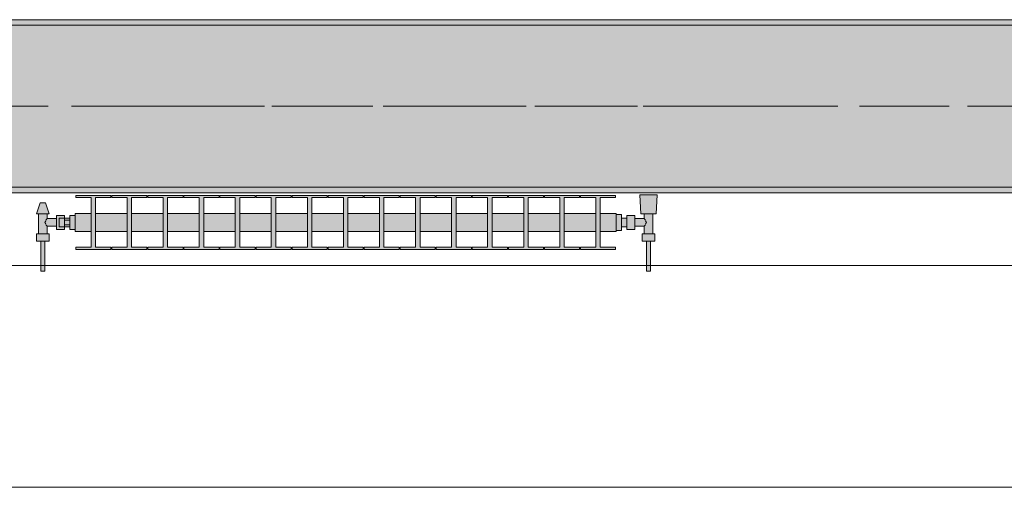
# Model space of a CAD drawing. Header units: metres. Extents: x -3.6 to 84.5, y -11 to 16.8.
# Tile 75 of 228: x 19.627 to 21.448, y -0.155 to 0.71. Entities that reach past the tile are written whole.
import ezdxf

# ---------------------------------------------------------------- set-up
doc = ezdxf.new("R2010")
doc.units = ezdxf.units.M
doc.header["$MEASUREMENT"] = 0
doc.linetypes.add('Achse', pattern=[0.2, 0.1, -0.05, 0, -0.05])
doc.linetypes.add('Strichlinie doppelt', pattern=[0.546806, 0.264583, -0.105833, 0.070556, -0.105833])
for name, color, linetype in [('451 - Universal.Achsen Raster', 7, 'Continuous'), ('604 - Struktur.Wand Aussen', 7, 'Continuous'), ('608 - Struktur.Träger', 7, 'Continuous'), ('801 - HKLSE.Heizung_ Klima_ Lüftung', 7, 'Continuous')]:
    doc.layers.add(name, color=color, linetype=linetype)
pattern_1 = [(45, (0, 0), (-0.01767767, 0.01767767), [0, -0.025])]

msp = doc.modelspace()

# ---------------------------------------------------------------- hatches: boundary and pattern name
at = {"layer": '608 - Struktur.Träger', "linetype": 'Continuous', "lineweight": 0, "true_color": 0x000000}
h = msp.add_hatch(dxfattribs=at)
h.set_pattern_fill('Beton__Stahlbeton_0001', color=18, style=0, pattern_type=2)
h.set_pattern_definition([(45, (0, 0), (-0.08485281, 0.08485281), []), (45, (-0.04243, 0.04243), (-0.08485281, 0.08485281), [0.09, -0.03])])
h.paths.add_polyline_path([(0.69, 0.7), (0.38, 0.7), (0.38, 0.4), (0.69, 0.4), (3.97, 0.4), (4.29, 0.4), (7.57, 0.4), (7.89, 0.4), (11.17, 0.4), (11.49, 0.4), (14.77, 0.4), (15.09, 0.4), (18.37, 0.4), (18.69, 0.4), (21.97, 0.4), (22.29, 0.4), (25.57, 0.4), (25.89, 0.4), (29.17, 0.4), (29.49, 0.4), (32.77, 0.4), (33.09, 0.4), (36.37, 0.4), (36.69, 0.4), (39.97, 0.4), (40.29, 0.4), (43.57, 0.4), (43.89, 0.4), (47.17, 0.4), (47.49, 0.4), (50.77, 0.4), (51.09, 0.4), (54.37, 0.4), (54.69, 0.4), (57.97, 0.4), (58.29, 0.4), (61.57, 0.4), (61.88, 0.4), (61.88, 0.7), (61.57, 0.7), (58.29, 0.7), (57.97, 0.7), (54.69, 0.7), (54.37, 0.7), (51.09, 0.7), (50.77, 0.7), (47.49, 0.7), (47.17, 0.7), (43.89, 0.7), (43.57, 0.7), (40.29, 0.7), (39.9, 0.7), (36.69, 0.7), (36.37, 0.7), (33.09, 0.7), (32.77, 0.7), (29.49, 0.7), (29.17, 0.7), (25.89, 0.7), (25.57, 0.7), (22.29, 0.7), (21.97, 0.7), (18.69, 0.7), (18.37, 0.7), (15.09, 0.7), (14.77, 0.7), (11.49, 0.7), (11.17, 0.7), (7.89, 0.7), (7.57, 0.7), (4.29, 0.7), (3.97, 0.7)])
h = msp.add_hatch(dxfattribs=at)
h.set_pattern_fill('Gips_0001', color=18, style=0, pattern_type=2)
h.set_pattern_definition(pattern_1)
h.paths.add_polyline_path([(21.97, 0.71), (18.69, 0.71), (18.69, 0.7), (21.97, 0.7)])
h = msp.add_hatch(dxfattribs=at)
h.set_pattern_fill('Gips_0001', color=18, style=0, pattern_type=2)
h.set_pattern_definition(pattern_1)
h.paths.add_polyline_path([(21.97, 0.4), (18.69, 0.4), (18.69, 0.39), (21.97, 0.39)])
at = {"layer": '801 - HKLSE.Heizung_ Klima_ Lüftung', "linetype": 'Continuous', "lineweight": 0, "true_color": 0x3a3a3a}
for points in [[(20.73, 0.3183), (20.73, 0.3517), (20.7008, 0.3517), (20.7008, 0.3808), (20.7292, 0.3808), (20.7292, 0.385), (20.6642, 0.385), (20.6642, 0.3808), (20.6925, 0.3808), (20.6925, 0.3517), (20.6342, 0.3517), (20.6342, 0.3808), (20.6625, 0.3808), (20.6625, 0.385), (20.5975, 0.385), (20.5975, 0.3808), (20.6258, 0.3808), (20.6258, 0.3517), (20.5675, 0.3517), (20.5675, 0.3808), (20.5958, 0.3808), (20.5958, 0.385), (20.5308, 0.385), (20.5308, 0.3808), (20.5592, 0.3808), (20.5592, 0.3517), (20.5008, 0.3517), (20.5008, 0.3808), (20.5292, 0.3808), (20.5292, 0.385), (20.4642, 0.385), (20.4642, 0.3808), (20.4925, 0.3808), (20.4925, 0.3517), (20.4342, 0.3517), (20.4342, 0.3808), (20.4625, 0.3808), (20.4625, 0.385), (20.3975, 0.385), (20.3975, 0.3808), (20.4258, 0.3808), (20.4258, 0.3517), (20.3675, 0.3517), (20.3675, 0.3808), (20.3958, 0.3808), (20.3958, 0.385), (20.3308, 0.385), (20.3308, 0.3808), (20.3592, 0.3808), (20.3592, 0.3517), (20.3008, 0.3517), (20.3008, 0.3808), (20.3292, 0.3808), (20.3292, 0.385), (20.2642, 0.385), (20.2642, 0.3808), (20.2925, 0.3808), (20.2925, 0.3517), (20.2342, 0.3517), (20.2342, 0.3808), (20.2625, 0.3808), (20.2625, 0.385), (20.1975, 0.385), (20.1975, 0.3808), (20.2258, 0.3808), (20.2258, 0.3517), (20.1675, 0.3517), (20.1675, 0.3808), (20.1958, 0.3808), (20.1958, 0.385), (20.1308, 0.385), (20.1308, 0.3808), (20.1592, 0.3808), (20.1592, 0.3517), (20.1008, 0.3517), (20.1008, 0.3808), (20.1292, 0.3808), (20.1292, 0.385), (20.0642, 0.385), (20.0642, 0.3808), (20.0925, 0.3808), (20.0925, 0.3517), (20.0342, 0.3517), (20.0342, 0.3808), (20.0625, 0.3808), (20.0625, 0.385), (19.9975, 0.385), (19.9975, 0.3808), (20.0258, 0.3808), (20.0258, 0.3517), (19.9675, 0.3517), (19.9675, 0.3808), (19.9958, 0.3808), (19.9958, 0.385), (19.9308, 0.385), (19.9308, 0.3808), (19.9592, 0.3808), (19.9592, 0.3517), (19.9008, 0.3517), (19.9008, 0.3808), (19.9292, 0.3808), (19.9292, 0.385), (19.8642, 0.385), (19.8642, 0.3808), (19.8925, 0.3808), (19.8925, 0.3517), (19.8342, 0.3517), (19.8342, 0.3808), (19.8625, 0.3808), (19.8625, 0.385), (19.7975, 0.385), (19.7975, 0.3808), (19.8258, 0.3808), (19.8258, 0.3517), (19.7675, 0.3517), (19.7675, 0.3808), (19.7958, 0.3808), (19.7958, 0.385), (19.7308, 0.385), (19.7308, 0.3808), (19.7592, 0.3808), (19.7592, 0.3517), (19.73, 0.3517), (19.73, 0.3183), (19.7592, 0.3183), (19.7592, 0.2892), (19.7308, 0.2892), (19.7308, 0.285), (19.7958, 0.285), (19.7958, 0.2892), (19.7675, 0.2892), (19.7675, 0.3183), (19.8258, 0.3183), (19.8258, 0.2892), (19.7975, 0.2892), (19.7975, 0.285), (19.8625, 0.285), (19.8625, 0.2892), (19.8342, 0.2892), (19.8342, 0.3183), (19.8925, 0.3183), (19.8925, 0.2892), (19.8642, 0.2892), (19.8642, 0.285), (19.9292, 0.285), (19.9292, 0.2892), (19.9008, 0.2892), (19.9008, 0.3183), (19.9592, 0.3183), (19.9592, 0.2892), (19.9308, 0.2892), (19.9308, 0.285), (19.9958, 0.285), (19.9958, 0.2892), (19.9675, 0.2892), (19.9675, 0.3183), (20.0258, 0.3183), (20.0258, 0.2892), (19.9975, 0.2892), (19.9975, 0.285), (20.0625, 0.285), (20.0625, 0.2892), (20.0342, 0.2892), (20.0342, 0.3183), (20.0925, 0.3183), (20.0925, 0.2892), (20.0642, 0.2892), (20.0642, 0.285), (20.1292, 0.285), (20.1292, 0.2892), (20.1008, 0.2892), (20.1008, 0.3183), (20.1592, 0.3183), (20.1592, 0.2892), (20.1308, 0.2892), (20.1308, 0.285), (20.1958, 0.285), (20.1958, 0.2892), (20.1675, 0.2892), (20.1675, 0.3183), (20.2258, 0.3183), (20.2258, 0.2892), (20.1975, 0.2892), (20.1975, 0.285), (20.2625, 0.285), (20.2625, 0.2892), (20.2342, 0.2892), (20.2342, 0.3183), (20.2925, 0.3183), (20.2925, 0.2892), (20.2642, 0.2892), (20.2642, 0.285), (20.3292, 0.285), (20.3292, 0.2892), (20.3008, 0.2892), (20.3008, 0.3183), (20.3592, 0.3183), (20.3592, 0.2892), (20.3308, 0.2892), (20.3308, 0.285), (20.3958, 0.285), (20.3958, 0.2892), (20.3675, 0.2892), (20.3675, 0.3183), (20.4258, 0.3183), (20.4258, 0.2892), (20.3975, 0.2892), (20.3975, 0.285), (20.4625, 0.285), (20.4625, 0.2892), (20.4342, 0.2892), (20.4342, 0.3183), (20.4925, 0.3183), (20.4925, 0.2892), (20.4642, 0.2892), (20.4642, 0.285), (20.5292, 0.285), (20.5292, 0.2892), (20.5008, 0.2892), (20.5008, 0.3183), (20.5592, 0.3183), (20.5592, 0.2892), (20.5308, 0.2892), (20.5308, 0.285), (20.5958, 0.285), (20.5958, 0.2892), (20.5675, 0.2892), (20.5675, 0.3183), (20.6258, 0.3183), (20.6258, 0.2892), (20.5975, 0.2892), (20.5975, 0.285), (20.6625, 0.285), (20.6625, 0.2892), (20.6342, 0.2892), (20.6342, 0.3183), (20.6925, 0.3183), (20.6925, 0.2892), (20.6642, 0.2892), (20.6642, 0.285), (20.7292, 0.285), (20.7292, 0.2892), (20.7008, 0.2892), (20.7008, 0.3183)], [(20.73, 0.3497), (20.73, 0.3203), (20.74, 0.3203), (20.74, 0.327), (20.75, 0.327), (20.75, 0.322), (20.765, 0.322), (20.765, 0.328), (20.782, 0.328), (20.782, 0.314), (20.778, 0.314), (20.778, 0.3), (20.786, 0.3), (20.786, 0.245), (20.794, 0.245), (20.794, 0.3), (20.802, 0.3), (20.802, 0.314), (20.798, 0.314), (20.798, 0.351), (20.804, 0.351), (20.806, 0.386), (20.774, 0.386), (20.776, 0.351), (20.782, 0.351), (20.782, 0.342), (20.765, 0.342), (20.765, 0.348), (20.75, 0.348), (20.75, 0.343), (20.74, 0.343), (20.74, 0.3497)], [(19.73, 0.348), (19.72, 0.348), (19.72, 0.343), (19.71, 0.343), (19.71, 0.348), (19.695, 0.348), (19.695, 0.342), (19.678, 0.342), (19.678, 0.351), (19.682, 0.351), (19.675, 0.371), (19.665, 0.371), (19.658, 0.351), (19.662, 0.351), (19.662, 0.314), (19.658, 0.314), (19.658, 0.3), (19.666, 0.3), (19.666, 0.245), (19.674, 0.245), (19.674, 0.3), (19.682, 0.3), (19.682, 0.314), (19.678, 0.314), (19.678, 0.328), (19.695, 0.328), (19.695, 0.322), (19.71, 0.322), (19.71, 0.327), (19.72, 0.327), (19.72, 0.322), (19.73, 0.322)]]:
    msp.add_hatch(color=250, dxfattribs=at).paths.add_polyline_path(points)

# ---------------------------------------------------------------- linework, layer by layer
at = {"layer": '451 - Universal.Achsen Raster', "color": 160, "linetype": 'Strichlinie doppelt', "lineweight": 9, "true_color": 0x3232ff}
msp.add_line((64.935, 0.55), (-3.175, 0.55), dxfattribs=at)
at = {"layer": '604 - Struktur.Wand Aussen', "color": 7, "linetype": 'Continuous', "lineweight": 13}
for p, q in [((21.52, 0.255), (19.12, 0.255)), ((19.12, -0.155), (21.52, -0.155))]:
    msp.add_line(p, q, dxfattribs=at)
at = {"layer": '608 - Struktur.Träger', "color": 7, "linetype": 'Continuous', "lineweight": 13}
for p, q in [((0.38, 0.71), (61.88, 0.71)), ((21.97, 0.7), (18.69, 0.7)), ((0.38, 0.39), (61.88, 0.39))]:
    msp.add_line(p, q, dxfattribs=at)
at = {"layer": '608 - Struktur.Träger', "color": 7, "linetype": 'Continuous', "lineweight": 5}
for p, q in [((21.97, 0.71), (18.69, 0.71)), ((21.97, 0.39), (18.69, 0.39))]:
    msp.add_line(p, q, dxfattribs=at)
at = {"layer": '608 - Struktur.Träger', "color": 7, "linetype": 'Achse', "lineweight": 9}
msp.add_line((0.38, 0.55), (61.88, 0.55), dxfattribs=at)
at = {"layer": '608 - Struktur.Träger', "color": 7, "linetype": 'Continuous', "lineweight": 13, "flags": 128}
msp.add_lwpolyline([(54.69, 0.4), (54.37, 0.4), (51.09, 0.4), (50.77, 0.4), (47.49, 0.4), (47.17, 0.4), (43.89, 0.4), (43.57, 0.4), (40.29, 0.4), (39.97, 0.4), (36.69, 0.4), (36.37, 0.4), (33.09, 0.4), (32.77, 0.4), (29.49, 0.4), (29.17, 0.4), (25.89, 0.4), (25.57, 0.4), (22.29, 0.4), (21.97, 0.4), (18.69, 0.4), (18.37, 0.4)], dxfattribs=at)
at = {"layer": '801 - HKLSE.Heizung_ Klima_ Lüftung', "color": 7, "linetype": 'Continuous', "lineweight": 5, "true_color": 0xebebeb}
for p, q in [((19.7958, 0.385), (19.7308, 0.385)), ((19.7958, 0.385), (19.7308, 0.385)), ((19.7308, 0.385), (19.7308, 0.3808)), ((19.7958, 0.3808), (19.7958, 0.385)), ((19.7958, 0.3808), (19.7958, 0.385)), ((19.8625, 0.385), (19.7975, 0.385)), ((19.7975, 0.385), (19.7975, 0.3808)), ((19.8625, 0.385), (19.7975, 0.385)), ((19.7975, 0.385), (19.7975, 0.3808)), ((19.8625, 0.3808), (19.8625, 0.385)), ((19.8625, 0.3808), (19.8625, 0.385)), ((19.9292, 0.385), (19.8642, 0.385)), ((19.9292, 0.385), (19.8642, 0.385)), ((19.8642, 0.385), (19.8642, 0.3808)), ((19.9292, 0.3808), (19.9292, 0.385)), ((19.9292, 0.3808), (19.9292, 0.385)), ((19.9958, 0.385), (19.9308, 0.385)), ((19.9308, 0.385), (19.9308, 0.3808)), ((19.9958, 0.385), (19.9308, 0.385)), ((19.9308, 0.385), (19.9308, 0.3808)), ((19.9958, 0.3808), (19.9958, 0.385)), ((20.0625, 0.385), (19.9975, 0.385)), ((20.0625, 0.385), (19.9975, 0.385)), ((19.9975, 0.385), (19.9975, 0.3808)), ((20.0625, 0.3808), (20.0625, 0.385)), ((20.1292, 0.385), (20.0642, 0.385)), ((20.1292, 0.385), (20.0642, 0.385)), ((20.0642, 0.385), (20.0642, 0.3808)), ((20.1292, 0.3808), (20.1292, 0.385)), ((20.1292, 0.3808), (20.1292, 0.385)), ((20.1958, 0.385), (20.1308, 0.385)), ((20.1308, 0.385), (20.1308, 0.3808)), ((20.1958, 0.385), (20.1308, 0.385)), ((20.1308, 0.385), (20.1308, 0.3808)), ((20.1958, 0.3808), (20.1958, 0.385)), ((20.2625, 0.385), (20.1975, 0.385)), ((20.1975, 0.385), (20.1975, 0.3808)), ((20.2625, 0.385), (20.1975, 0.385)), ((20.1975, 0.385), (20.1975, 0.3808)), ((20.2625, 0.3808), (20.2625, 0.385)), ((20.3292, 0.385), (20.2642, 0.385)), ((20.3292, 0.385), (20.2642, 0.385)), ((20.2642, 0.385), (20.2642, 0.3808)), ((20.3292, 0.3808), (20.3292, 0.385)), ((20.3292, 0.3808), (20.3292, 0.385)), ((20.3958, 0.385), (20.3308, 0.385)), ((20.3958, 0.385), (20.3308, 0.385)), ((20.3308, 0.385), (20.3308, 0.3808)), ((20.3958, 0.3808), (20.3958, 0.385)), ((20.4625, 0.385), (20.3975, 0.385)), ((20.3975, 0.385), (20.3975, 0.3808)), ((20.4625, 0.385), (20.3975, 0.385)), ((20.3975, 0.385), (20.3975, 0.3808)), ((20.4625, 0.3808), (20.4625, 0.385)), ((20.4625, 0.3808), (20.4625, 0.385)), ((20.5292, 0.385), (20.4642, 0.385)), ((20.5292, 0.385), (20.4642, 0.385)), ((20.4642, 0.385), (20.4642, 0.3808)), ((20.5292, 0.3808), (20.5292, 0.385)), ((20.5958, 0.385), (20.5308, 0.385)), ((20.5308, 0.385), (20.5308, 0.3808)), ((20.5958, 0.385), (20.5308, 0.385)), ((20.5308, 0.385), (20.5308, 0.3808)), ((20.5958, 0.3808), (20.5958, 0.385)), ((20.6625, 0.385), (20.5975, 0.385)), ((20.5975, 0.385), (20.5975, 0.3808)), ((20.6625, 0.385), (20.5975, 0.385)), ((20.5975, 0.385), (20.5975, 0.3808)), ((20.6625, 0.3808), (20.6625, 0.385)), ((20.6625, 0.3808), (20.6625, 0.385)), ((20.7292, 0.385), (20.6642, 0.385)), ((20.7292, 0.385), (20.6642, 0.385)), ((20.6642, 0.385), (20.6642, 0.3808)), ((20.7292, 0.3808), (20.7292, 0.385)), ((20.7292, 0.3808), (20.7292, 0.385)), ((20.7787, 0.386), (20.774, 0.386)), ((20.774, 0.386), (20.7787, 0.386)), ((20.776, 0.351), (20.774, 0.386)), ((20.7787, 0.386), (20.79, 0.386)), ((20.79, 0.386), (20.7787, 0.386)), ((20.79, 0.386), (20.8013, 0.386)), ((20.8013, 0.386), (20.79, 0.386)), ((20.8013, 0.386), (20.806, 0.386)), ((20.806, 0.386), (20.8013, 0.386)), ((20.804, 0.351), (20.806, 0.386)), ((19.658, 0.351), (19.665, 0.371)), ((19.6665, 0.371), (19.665, 0.371)), ((19.67, 0.371), (19.6665, 0.371)), ((19.6735, 0.371), (19.67, 0.371)), ((19.675, 0.371), (19.6735, 0.371)), ((19.682, 0.351), (19.675, 0.371)), ((19.7308, 0.3808), (19.7592, 0.3808)), ((19.7592, 0.3808), (19.7592, 0.2892)), ((19.7675, 0.2892), (19.7675, 0.3808)), ((19.7675, 0.3808), (19.7958, 0.3808)), ((19.7975, 0.3808), (19.8258, 0.3808)), ((19.8258, 0.3808), (19.8258, 0.2892)), ((19.8342, 0.2892), (19.8342, 0.3808)), ((19.8342, 0.3808), (19.8625, 0.3808)), ((19.8642, 0.3808), (19.8925, 0.3808)), ((19.8925, 0.3808), (19.8925, 0.2892)), ((19.9008, 0.2892), (19.9008, 0.3808)), ((19.9008, 0.3808), (19.9292, 0.3808)), ((19.9308, 0.3808), (19.9592, 0.3808)), ((19.9592, 0.3808), (19.9592, 0.2892)), ((19.9675, 0.2892), (19.9675, 0.3808)), ((19.9675, 0.3808), (19.9958, 0.3808)), ((19.9975, 0.3808), (20.0258, 0.3808)), ((20.0258, 0.3808), (20.0258, 0.2892)), ((20.0342, 0.2892), (20.0342, 0.3808)), ((20.0342, 0.3808), (20.0625, 0.3808)), ((20.0642, 0.3808), (20.0925, 0.3808)), ((20.0925, 0.3808), (20.0925, 0.2892)), ((20.1008, 0.2892), (20.1008, 0.3808)), ((20.1008, 0.3808), (20.1292, 0.3808)), ((20.1308, 0.3808), (20.1592, 0.3808)), ((20.1592, 0.3808), (20.1592, 0.2892)), ((20.1675, 0.2892), (20.1675, 0.3808)), ((20.1675, 0.3808), (20.1958, 0.3808)), ((20.1975, 0.3808), (20.2258, 0.3808)), ((20.2258, 0.3808), (20.2258, 0.2892)), ((20.2342, 0.2892), (20.2342, 0.3808)), ((20.2342, 0.3808), (20.2625, 0.3808)), ((20.2642, 0.3808), (20.2925, 0.3808)), ((20.2925, 0.3808), (20.2925, 0.2892)), ((20.3008, 0.2892), (20.3008, 0.3808)), ((20.3008, 0.3808), (20.3292, 0.3808)), ((20.3308, 0.3808), (20.3592, 0.3808)), ((20.3592, 0.3808), (20.3592, 0.2892)), ((20.3675, 0.2892), (20.3675, 0.3808)), ((20.3675, 0.3808), (20.3958, 0.3808)), ((20.3975, 0.3808), (20.4258, 0.3808)), ((20.4258, 0.3808), (20.4258, 0.2892)), ((20.4342, 0.2892), (20.4342, 0.3808)), ((20.4342, 0.3808), (20.4625, 0.3808)), ((20.4642, 0.3808), (20.4925, 0.3808)), ((20.4925, 0.3808), (20.4925, 0.2892)), ((20.5008, 0.2892), (20.5008, 0.3808)), ((20.5008, 0.3808), (20.5292, 0.3808)), ((20.5308, 0.3808), (20.5592, 0.3808)), ((20.5592, 0.3808), (20.5592, 0.2892)), ((20.5675, 0.2892), (20.5675, 0.3808)), ((20.5675, 0.3808), (20.5958, 0.3808)), ((20.5975, 0.3808), (20.6258, 0.3808)), ((20.6258, 0.3808), (20.6258, 0.2892)), ((20.6342, 0.2892), (20.6342, 0.3808)), ((20.6342, 0.3808), (20.6625, 0.3808)), ((20.6642, 0.3808), (20.6925, 0.3808)), ((20.6925, 0.3808), (20.6925, 0.2892)), ((20.7008, 0.2892), (20.7008, 0.3808)), ((20.7008, 0.3808), (20.7292, 0.3808)), ((19.6615, 0.351), (19.658, 0.351)), ((19.67, 0.351), (19.6615, 0.351)), ((19.662, 0.314), (19.662, 0.351)), ((19.6785, 0.351), (19.67, 0.351)), ((19.678, 0.342), (19.678, 0.351)), ((19.682, 0.351), (19.6785, 0.351)), ((19.695, 0.3415), (19.695, 0.348)), ((19.695, 0.348), (19.71, 0.348)), ((19.71, 0.3415), (19.71, 0.348)), ((19.71, 0.348), (19.71, 0.343)), ((19.73, 0.348), (19.72, 0.348)), ((19.73, 0.348), (19.72, 0.348)), ((19.72, 0.335), (19.72, 0.348)), ((19.73, 0.348), (19.72, 0.348)), ((19.73, 0.348), (19.72, 0.348)), ((19.73, 0.3468), (19.73, 0.3517)), ((19.7592, 0.3517), (19.73, 0.3517)), ((19.73, 0.335), (19.73, 0.3468)), ((19.8258, 0.3517), (19.7675, 0.3517)), ((19.8925, 0.3517), (19.8342, 0.3517)), ((19.9592, 0.3517), (19.9008, 0.3517)), ((20.0258, 0.3517), (19.9675, 0.3517)), ((20.0925, 0.3517), (20.0342, 0.3517)), ((20.1592, 0.3517), (20.1008, 0.3517)), ((20.2258, 0.3517), (20.1675, 0.3517)), ((20.2925, 0.3517), (20.2342, 0.3517)), ((20.3592, 0.3517), (20.3008, 0.3517)), ((20.4258, 0.3517), (20.3675, 0.3517)), ((20.4925, 0.3517), (20.4342, 0.3517)), ((20.5592, 0.3517), (20.5008, 0.3517)), ((20.6258, 0.3517), (20.5675, 0.3517)), ((20.6925, 0.3517), (20.6342, 0.3517)), ((20.73, 0.3517), (20.7008, 0.3517)), ((20.73, 0.3468), (20.73, 0.3517)), ((20.74, 0.3497), (20.73, 0.3497)), ((20.74, 0.3497), (20.73, 0.3497)), ((20.74, 0.3497), (20.73, 0.3497)), ((20.74, 0.3497), (20.73, 0.3497)), ((20.73, 0.335), (20.73, 0.3468)), ((20.74, 0.335), (20.74, 0.3497)), ((20.74, 0.335), (20.74, 0.3497)), ((20.75, 0.3415), (20.75, 0.348)), ((20.765, 0.348), (20.75, 0.348)), ((20.765, 0.3415), (20.765, 0.348)), ((20.776, 0.351), (20.7801, 0.351)), ((20.7801, 0.351), (20.79, 0.351)), ((20.782, 0.342), (20.782, 0.351)), ((20.79, 0.351), (20.7999, 0.351)), ((20.798, 0.314), (20.798, 0.351)), ((20.7999, 0.351), (20.804, 0.351)), ((19.6739, 0.335), (19.6753, 0.3379)), ((19.6753, 0.3321), (19.6739, 0.335)), ((19.6758, 0.3389), (19.6763, 0.3399)), ((19.6763, 0.3301), (19.6758, 0.3311)), ((19.6763, 0.3399), (19.678, 0.342)), ((19.678, 0.328), (19.6763, 0.3301)), ((19.678, 0.342), (19.695, 0.342)), ((19.678, 0.314), (19.678, 0.328)), ((19.678, 0.328), (19.695, 0.328)), ((19.695, 0.3285), (19.695, 0.3415)), ((19.695, 0.322), (19.695, 0.3285)), ((19.7, 0.3407), (19.7, 0.343)), ((19.71, 0.343), (19.7, 0.343)), ((19.7, 0.335), (19.7, 0.3407)), ((19.7, 0.3293), (19.7, 0.335)), ((19.7, 0.327), (19.7, 0.3293)), ((19.71, 0.3407), (19.71, 0.343)), ((19.71, 0.3407), (19.71, 0.343)), ((19.71, 0.343), (19.72, 0.343)), ((19.71, 0.3393), (19.71, 0.3415)), ((19.71, 0.335), (19.71, 0.3407)), ((19.71, 0.3393), (19.71, 0.3407)), ((19.71, 0.335), (19.71, 0.3393)), ((19.72, 0.3393), (19.71, 0.3393)), ((19.71, 0.3307), (19.71, 0.335)), ((19.71, 0.3293), (19.71, 0.335)), ((19.72, 0.3307), (19.71, 0.3307)), ((19.71, 0.3285), (19.71, 0.3307)), ((19.71, 0.3293), (19.71, 0.3307)), ((19.71, 0.327), (19.71, 0.3293)), ((19.71, 0.327), (19.71, 0.3293)), ((19.71, 0.322), (19.71, 0.3285)), ((19.72, 0.322), (19.72, 0.335)), ((19.73, 0.3232), (19.73, 0.335)), ((20.73, 0.3232), (20.73, 0.335)), ((20.74, 0.3407), (20.74, 0.343)), ((20.75, 0.343), (20.74, 0.343)), ((20.74, 0.335), (20.74, 0.3407)), ((20.74, 0.3203), (20.74, 0.335)), ((20.74, 0.3203), (20.74, 0.335)), ((20.74, 0.3293), (20.74, 0.335)), ((20.74, 0.327), (20.74, 0.3293)), ((20.75, 0.3285), (20.75, 0.3415)), ((20.75, 0.322), (20.75, 0.3285)), ((20.782, 0.342), (20.765, 0.342)), ((20.765, 0.3285), (20.765, 0.3415)), ((20.765, 0.322), (20.765, 0.3285)), ((20.782, 0.328), (20.765, 0.328)), ((20.7837, 0.3399), (20.782, 0.342)), ((20.782, 0.328), (20.7837, 0.3301)), ((20.782, 0.314), (20.782, 0.328)), ((20.7842, 0.3389), (20.7837, 0.3399)), ((20.7837, 0.3301), (20.7842, 0.3311)), ((20.7861, 0.335), (20.7847, 0.3379)), ((20.7847, 0.3321), (20.7861, 0.335)), ((19.664, 0.314), (19.658, 0.314)), ((19.658, 0.3), (19.658, 0.314)), ((19.676, 0.314), (19.664, 0.314)), ((19.682, 0.314), (19.676, 0.314)), ((19.682, 0.3), (19.682, 0.314)), ((19.695, 0.322), (19.71, 0.322)), ((19.71, 0.327), (19.7, 0.327)), ((19.71, 0.327), (19.71, 0.322)), ((19.71, 0.327), (19.72, 0.327)), ((19.73, 0.322), (19.72, 0.322)), ((19.73, 0.3183), (19.73, 0.3232)), ((19.7592, 0.3183), (19.73, 0.3183)), ((19.8258, 0.3183), (19.7675, 0.3183)), ((19.8925, 0.3183), (19.8342, 0.3183)), ((19.9592, 0.3183), (19.9008, 0.3183)), ((20.0258, 0.3183), (19.9675, 0.3183)), ((20.0925, 0.3183), (20.0342, 0.3183)), ((20.1592, 0.3183), (20.1008, 0.3183)), ((20.2258, 0.3183), (20.1675, 0.3183)), ((20.2925, 0.3183), (20.2342, 0.3183)), ((20.3592, 0.3183), (20.3008, 0.3183)), ((20.4258, 0.3183), (20.3675, 0.3183)), ((20.4925, 0.3183), (20.4342, 0.3183)), ((20.5592, 0.3183), (20.5008, 0.3183)), ((20.6258, 0.3183), (20.5675, 0.3183)), ((20.6925, 0.3183), (20.6342, 0.3183)), ((20.73, 0.3183), (20.7008, 0.3183)), ((20.73, 0.3183), (20.73, 0.3232)), ((20.74, 0.3203), (20.73, 0.3203)), ((20.74, 0.3203), (20.73, 0.3203)), ((20.75, 0.327), (20.74, 0.327)), ((20.765, 0.322), (20.75, 0.322)), ((20.778, 0.314), (20.784, 0.314)), ((20.778, 0.3), (20.778, 0.314)), ((20.784, 0.314), (20.796, 0.314)), ((20.796, 0.314), (20.802, 0.314)), ((20.802, 0.3), (20.802, 0.314)), ((19.664, 0.3), (19.658, 0.3)), ((19.676, 0.3), (19.664, 0.3)), ((19.666, 0.245), (19.666, 0.3)), ((19.6672, 0.3), (19.666, 0.3)), ((19.67, 0.3), (19.6672, 0.3)), ((19.6728, 0.3), (19.67, 0.3)), ((19.674, 0.3), (19.6728, 0.3)), ((19.674, 0.245), (19.674, 0.3)), ((19.682, 0.3), (19.676, 0.3)), ((20.778, 0.3), (20.784, 0.3)), ((20.784, 0.3), (20.796, 0.3)), ((20.786, 0.245), (20.786, 0.3)), ((20.786, 0.3), (20.7872, 0.3)), ((20.7872, 0.3), (20.79, 0.3)), ((20.79, 0.3), (20.7928, 0.3)), ((20.7928, 0.3), (20.794, 0.3)), ((20.794, 0.245), (20.794, 0.3)), ((20.796, 0.3), (20.802, 0.3)), ((19.7592, 0.2892), (19.7308, 0.2892)), ((19.7308, 0.2892), (19.7308, 0.285)), ((19.7308, 0.285), (19.7958, 0.285)), ((19.7958, 0.2892), (19.7675, 0.2892)), ((19.7958, 0.285), (19.7958, 0.2892)), ((19.7958, 0.285), (19.7958, 0.2892)), ((19.7975, 0.2892), (19.7975, 0.285)), ((19.8258, 0.2892), (19.7975, 0.2892)), ((19.7975, 0.2892), (19.7975, 0.285)), ((19.7975, 0.285), (19.8625, 0.285)), ((19.8625, 0.2892), (19.8342, 0.2892)), ((19.8625, 0.285), (19.8625, 0.2892)), ((19.8625, 0.285), (19.8625, 0.2892)), ((19.8925, 0.2892), (19.8642, 0.2892)), ((19.8642, 0.2892), (19.8642, 0.285)), ((19.8642, 0.285), (19.9292, 0.285)), ((19.9292, 0.2892), (19.9008, 0.2892)), ((19.9292, 0.285), (19.9292, 0.2892)), ((19.9292, 0.285), (19.9292, 0.2892)), ((19.9308, 0.2892), (19.9308, 0.285)), ((19.9592, 0.2892), (19.9308, 0.2892)), ((19.9308, 0.2892), (19.9308, 0.285)), ((19.9308, 0.285), (19.9958, 0.285)), ((19.9958, 0.2892), (19.9675, 0.2892)), ((19.9958, 0.285), (19.9958, 0.2892)), ((20.0258, 0.2892), (19.9975, 0.2892)), ((19.9975, 0.2892), (19.9975, 0.285)), ((19.9975, 0.285), (20.0625, 0.285)), ((20.0625, 0.2892), (20.0342, 0.2892)), ((20.0625, 0.285), (20.0625, 0.2892)), ((20.0925, 0.2892), (20.0642, 0.2892)), ((20.0642, 0.2892), (20.0642, 0.285)), ((20.0642, 0.285), (20.1292, 0.285)), ((20.1292, 0.2892), (20.1008, 0.2892)), ((20.1292, 0.285), (20.1292, 0.2892)), ((20.1292, 0.285), (20.1292, 0.2892)), ((20.1308, 0.2892), (20.1308, 0.285)), ((20.1592, 0.2892), (20.1308, 0.2892)), ((20.1308, 0.2892), (20.1308, 0.285)), ((20.1308, 0.285), (20.1958, 0.285)), ((20.1958, 0.2892), (20.1675, 0.2892)), ((20.1958, 0.285), (20.1958, 0.2892)), ((20.1975, 0.2892), (20.1975, 0.285)), ((20.2258, 0.2892), (20.1975, 0.2892)), ((20.1975, 0.2892), (20.1975, 0.285)), ((20.1975, 0.285), (20.2625, 0.285)), ((20.2625, 0.2892), (20.2342, 0.2892)), ((20.2625, 0.285), (20.2625, 0.2892)), ((20.2925, 0.2892), (20.2642, 0.2892)), ((20.2642, 0.2892), (20.2642, 0.285)), ((20.2642, 0.285), (20.3292, 0.285)), ((20.3292, 0.2892), (20.3008, 0.2892)), ((20.3292, 0.285), (20.3292, 0.2892)), ((20.3292, 0.285), (20.3292, 0.2892)), ((20.3592, 0.2892), (20.3308, 0.2892)), ((20.3308, 0.2892), (20.3308, 0.285)), ((20.3308, 0.285), (20.3958, 0.285)), ((20.3958, 0.2892), (20.3675, 0.2892)), ((20.3958, 0.285), (20.3958, 0.2892)), ((20.3975, 0.2892), (20.3975, 0.285)), ((20.4258, 0.2892), (20.3975, 0.2892)), ((20.3975, 0.2892), (20.3975, 0.285)), ((20.3975, 0.285), (20.4625, 0.285)), ((20.4625, 0.2892), (20.4342, 0.2892)), ((20.4625, 0.285), (20.4625, 0.2892)), ((20.4625, 0.285), (20.4625, 0.2892)), ((20.4925, 0.2892), (20.4642, 0.2892)), ((20.4642, 0.2892), (20.4642, 0.285)), ((20.4642, 0.285), (20.5292, 0.285)), ((20.5292, 0.2892), (20.5008, 0.2892)), ((20.5292, 0.285), (20.5292, 0.2892)), ((20.5308, 0.2892), (20.5308, 0.285)), ((20.5592, 0.2892), (20.5308, 0.2892)), ((20.5308, 0.2892), (20.5308, 0.285)), ((20.5308, 0.285), (20.5958, 0.285)), ((20.5958, 0.2892), (20.5675, 0.2892)), ((20.5958, 0.285), (20.5958, 0.2892)), ((20.5975, 0.2892), (20.5975, 0.285)), ((20.6258, 0.2892), (20.5975, 0.2892)), ((20.5975, 0.2892), (20.5975, 0.285)), ((20.5975, 0.285), (20.6625, 0.285)), ((20.6625, 0.2892), (20.6342, 0.2892)), ((20.6625, 0.285), (20.6625, 0.2892)), ((20.6625, 0.285), (20.6625, 0.2892)), ((20.6925, 0.2892), (20.6642, 0.2892)), ((20.6642, 0.2892), (20.6642, 0.285)), ((20.6642, 0.285), (20.7292, 0.285)), ((20.7292, 0.2892), (20.7008, 0.2892)), ((20.7292, 0.285), (20.7292, 0.2892)), ((20.7292, 0.285), (20.7292, 0.2892)), ((19.6672, 0.245), (19.666, 0.245)), ((19.67, 0.245), (19.6672, 0.245)), ((19.6728, 0.245), (19.67, 0.245)), ((19.674, 0.245), (19.6728, 0.245)), ((20.786, 0.245), (20.7872, 0.245)), ((20.7872, 0.245), (20.79, 0.245)), ((20.79, 0.245), (20.7928, 0.245)), ((20.7928, 0.245), (20.794, 0.245))]:
    msp.add_line(p, q, dxfattribs=at)

doc.saveas('drawing.dxf')
